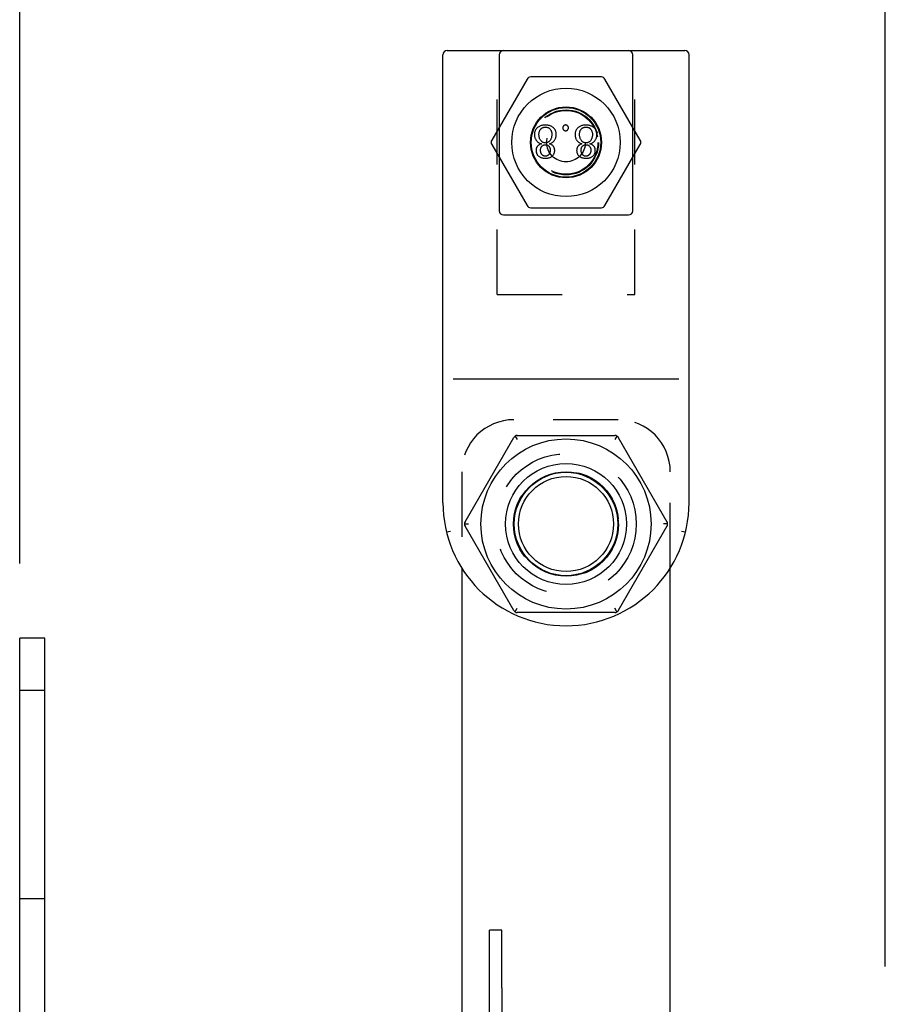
# Model space of a CAD drawing. Header units: inches. Extents: x 0 to 28.3, y 0 to 18.3.
# Tile 25 of 34: x 16.5 to 18.5, y 9.8 to 12.1. Entities that reach past the tile are written whole.
import ezdxf

# ---------------------------------------------------------------- set-up
doc = ezdxf.new("R2010")
doc.units = ezdxf.units.IN
doc.header["$LTSCALE"] = 1.558333
doc.header["$MEASUREMENT"] = 0
doc.header["$PDMODE"] = 3
doc.header["$PDSIZE"] = 0.3125
doc.linetypes.add('HIDDEN', pattern=[0.2, 0.1, -0.1])
doc.layers.get('0').update_dxf_attribs({"linetype": 'CONTINUOUS'})
doc.layers.get('Defpoints').update_dxf_attribs({"linetype": 'CONTINUOUS'})
doc.layers.add('DEFAULT_2', color=8, linetype='HIDDEN')
doc.layers.add('DIM', color=2, linetype='CONTINUOUS')
doc.styles.get("Standard").update_dxf_attribs({"font": 'txt', "width": 0.8})
doc.dimstyles.new('DIMSTYLE_1', dxfattribs={"dimtxt": 0.141667, "dimasz": 0.166667, "dimexe": 0.18, "dimexo": 0.0625, "dimgap": 0.09, "dimtad": 0, "dimtih": 1, "dimtoh": 1, "dimzin": 4, "dimdsep": 46, "dimtxsty": 'Standard', "dimblk": '_FILLED', "dimblk1": '_FILLED', "dimblk2": '_FILLED', "dimcen": 0.09, "dimadec": 0, "dimazin": 0, "dimtfac": 1, "dimtofl": 0, "dimtmove": 0, "dimatfit": 3, "dimldrblk": '_FILLED', "dimfxl": 0, "dimtolj": 1, "dimtzin": 4, "dimarcsym": 0})

# ---------------------------------------------------------------- blocks, each defined once
blk = doc.blocks.new('_FILLED')
at = {"color": 0, "linetype": 'ByBlock'}
blk.add_solid([(0, 0), (-1, 0.2), (-1, -0.2)], dxfattribs=at)
blk = doc.blocks.new('*D4')
at = {"layer": 'Defpoints', "color": 0, "linetype": 'Continuous', "lineweight": 0}
for p in [(16.4721, 12.5927), (16.4721, 10.7816), (18.5471, 9.8156)]:
    blk.add_point(p, dxfattribs=at)
at = {"layer": 'DIM', "color": 0, "linetype": 'Continuous', "lineweight": -2}
for p, q in [((16.4721, 10.8441), (16.4721, 12.7727)), ((18.5471, 9.8781), (18.5471, 12.7727)), ((16.6388, 12.5927), (17.2496, 12.5927)), ((18.3804, 12.5927), (17.7696, 12.5927))]:
    blk.add_line(p, q, dxfattribs=at)
at = {"layer": 'DIM', "color": 0, "linetype": 'Continuous', "lineweight": -2, "xscale": 0.1666666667, "yscale": 0.1666666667, "zscale": 0.1666666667, "rotation": 180}
blk.add_blockref('_FILLED', (16.4721, 12.5927), dxfattribs=at)
at = {"layer": 'DIM', "color": 0, "linetype": 'Continuous', "lineweight": -2, "xscale": 0.1666666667, "yscale": 0.1666666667, "zscale": 0.1666666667}
blk.add_blockref('_FILLED', (18.5471, 12.5927), dxfattribs=at)
at = {"layer": 'DIM', "color": 0, "linetype": 'Continuous', "insert": (17.5096, 12.5927), "char_height": 0.14167, "attachment_point": 5}
blk.add_mtext('\\A1;2.08\\PREF.', dxfattribs=at)

msp = doc.modelspace()

# ---------------------------------------------------------------- linework, layer by layer
at = {"color": 7, "linetype": 'Continuous'}
for p, q in [((17.4867, 10.9899), (17.4867, 12.0639)), ((17.4967, 12.0739), (18.0667, 12.0739)), ((17.6217, 12.0639), (17.6217, 11.8903)), ((17.9417, 11.8903), (17.9417, 12.0639)), ((18.0767, 10.9899), (18.0767, 12.0639)), ((17.6883, 12.0057), (17.6036, 11.8589)), ((17.8665, 12.0107), (17.697, 12.0107)), ((17.9598, 11.8589), (17.8751, 12.0057)), ((17.6036, 11.8489), (17.6883, 11.7022)), ((17.8751, 11.7022), (17.9598, 11.8489)), ((17.6217, 11.8175), (17.6217, 11.6899)), ((17.9417, 11.6899), (17.9417, 11.8175)), ((17.697, 11.6972), (17.8665, 11.6972)), ((17.6317, 11.6799), (17.9317, 11.6799)), ((17.511, 11.2869), (18.0525, 11.2869)), ((17.5396, 10.9439), (17.6563, 11.1461)), ((17.66, 11.1498), (17.665, 11.1411)), ((17.665, 11.1511), (17.8985, 11.1511)), ((17.9035, 11.1498), (17.8985, 11.1411)), ((17.9071, 11.1461), (18.0238, 10.9439)), ((17.5383, 10.9389), (17.5483, 10.9389)), ((17.6563, 10.7317), (17.5396, 10.9339)), ((18.0238, 10.9339), (17.9071, 10.7317)), ((18.0252, 10.9389), (18.0152, 10.9389)), ((17.5052, 10.9209), (17.4955, 10.9197)), ((18.068, 10.9197), (18.0583, 10.9209)), ((18.0684, 10.9203), (18.0686, 10.9209)), ((17.66, 10.7281), (17.665, 10.7367)), ((17.8985, 10.7267), (17.665, 10.7267)), ((17.9035, 10.7281), (17.8985, 10.7367)), ((16.5321, 10.6649), (16.4721, 10.6649)), ((16.5321, 9.6911), (16.5321, 10.6649))]:
    msp.add_line(p, q, dxfattribs=at)
at = {"color": 3, "linetype": 'Continuous'}
for p, q in [((17.5317, 10.8337), (17.5317, 9.7589)), ((18.0317, 9.7589), (18.0317, 10.8337)), ((16.4721, 6.4272), (16.4721, 10.6649))]:
    msp.add_line(p, q, dxfattribs=at)
at = {"linetype": 'HIDDEN'}
msp.add_line((16.4721, 10.0399), (16.4721, 10.5399), dxfattribs=at)
at = {"color": 8, "linetype": 'HIDDEN'}
for p, q in [((16.5321, 10.5399), (16.4721, 10.5399)), ((16.5321, 10.0399), (16.5321, 10.5399)), ((16.5321, 10.0399), (16.4721, 10.0399)), ((17.5981, 9.7149), (17.5981, 9.8264)), ((17.6281, 9.8264), (17.6281, 9.7149))]:
    msp.add_line(p, q, dxfattribs=at)
at = {"color": 7, "linetype": 'Continuous'}
for points in [[(17.7136, 11.8896), (17.7126, 11.8887), (17.7117, 11.8878), (17.7108, 11.8869), (17.71, 11.8859), (17.7093, 11.8849), (17.7087, 11.8838), (17.7081, 11.8827), (17.7076, 11.8816), (17.7072, 11.8803), (17.7068, 11.879), (17.7065, 11.8776), (17.7063, 11.8761), (17.7061, 11.8745), (17.7061, 11.8727)], [(17.7323, 11.8955), (17.73, 11.8955), (17.7279, 11.8953), (17.726, 11.895), (17.7242, 11.8946), (17.7224, 11.8942), (17.7208, 11.8936), (17.7193, 11.893), (17.7178, 11.8923), (17.7163, 11.8915), (17.715, 11.8906), (17.7136, 11.8896)], [(17.7168, 11.873), (17.7168, 11.8746), (17.717, 11.876), (17.7172, 11.8774), (17.7175, 11.8787), (17.7178, 11.8799), (17.7182, 11.881), (17.7187, 11.882), (17.7192, 11.883), (17.7197, 11.8839), (17.7204, 11.8848), (17.721, 11.8856)], [(17.721, 11.8856), (17.7218, 11.8864), (17.7225, 11.8871), (17.7233, 11.8877), (17.7241, 11.8883), (17.725, 11.8888), (17.7258, 11.8892), (17.7268, 11.8896), (17.7277, 11.8899), (17.7287, 11.8901), (17.7298, 11.8903), (17.731, 11.8904), (17.7323, 11.8905)], [(17.7508, 11.8897), (17.7494, 11.8907), (17.748, 11.8916), (17.7465, 11.8924), (17.745, 11.8931), (17.7434, 11.8937), (17.7418, 11.8942), (17.7401, 11.8947), (17.7383, 11.895), (17.7364, 11.8953), (17.7344, 11.8955), (17.7323, 11.8955)], [(17.7323, 11.8905), (17.7336, 11.8904), (17.7349, 11.8903), (17.736, 11.8901), (17.7371, 11.8899), (17.738, 11.8896), (17.7389, 11.8892), (17.7397, 11.8888), (17.7405, 11.8884), (17.7413, 11.8879), (17.742, 11.8873), (17.7426, 11.8867), (17.7433, 11.886), (17.7439, 11.8852)], [(17.7439, 11.8852), (17.7446, 11.8842), (17.7453, 11.8831), (17.7458, 11.882), (17.7463, 11.8808), (17.7468, 11.8797), (17.7471, 11.8784), (17.7474, 11.8772), (17.7476, 11.8758), (17.7477, 11.8744), (17.7478, 11.8728)], [(17.7585, 11.8728), (17.7584, 11.8747), (17.7583, 11.8763), (17.758, 11.8778), (17.7577, 11.8792), (17.7574, 11.8806), (17.7569, 11.8818), (17.7564, 11.883), (17.7558, 11.884), (17.7552, 11.8851), (17.7545, 11.8861), (17.7537, 11.887), (17.7528, 11.888), (17.7519, 11.8888), (17.7508, 11.8897)], [(17.7759, 11.8936), (17.7755, 11.8931), (17.7751, 11.8926), (17.7748, 11.8921), (17.7745, 11.8916), (17.7743, 11.8911), (17.7741, 11.8906), (17.774, 11.89), (17.7739, 11.8894), (17.7739, 11.8887)], [(17.7739, 11.8887), (17.7739, 11.8881), (17.774, 11.8875), (17.7741, 11.8869), (17.7743, 11.8864), (17.7745, 11.8859), (17.7748, 11.8854), (17.7751, 11.8849), (17.7755, 11.8844), (17.7759, 11.8839)], [(17.7807, 11.8956), (17.7801, 11.8956), (17.7795, 11.8955), (17.779, 11.8954), (17.7784, 11.8952), (17.7779, 11.895), (17.7774, 11.8947), (17.7769, 11.8944), (17.7764, 11.894), (17.7759, 11.8936)], [(17.7759, 11.8839), (17.7764, 11.8834), (17.7769, 11.883), (17.7774, 11.8827), (17.7779, 11.8824), (17.7784, 11.8822), (17.779, 11.882), (17.7795, 11.8819), (17.7801, 11.8818), (17.7807, 11.8818)], [(17.7856, 11.8936), (17.7851, 11.894), (17.7846, 11.8944), (17.7841, 11.8947), (17.7836, 11.895), (17.7831, 11.8952), (17.7826, 11.8954), (17.782, 11.8955), (17.7814, 11.8956), (17.7807, 11.8956)], [(17.7807, 11.8818), (17.7814, 11.8818), (17.782, 11.8819), (17.7826, 11.882), (17.7831, 11.8822), (17.7836, 11.8824), (17.7841, 11.8827), (17.7846, 11.883), (17.7851, 11.8834), (17.7856, 11.8838)], [(17.7875, 11.8887), (17.7875, 11.8894), (17.7874, 11.89), (17.7873, 11.8906), (17.7871, 11.8912), (17.7869, 11.8917), (17.7866, 11.8922), (17.7863, 11.8927), (17.786, 11.8931), (17.7856, 11.8936)], [(17.7856, 11.8838), (17.786, 11.8843), (17.7864, 11.8848), (17.7867, 11.8853), (17.7869, 11.8858), (17.7871, 11.8863), (17.7873, 11.8869), (17.7874, 11.8874), (17.7875, 11.888), (17.7875, 11.8887)], [(17.8109, 11.8896), (17.8099, 11.8887), (17.809, 11.8878), (17.8081, 11.8869), (17.8073, 11.8859), (17.8066, 11.8849), (17.806, 11.8838), (17.8054, 11.8827), (17.8049, 11.8816), (17.8045, 11.8803), (17.8041, 11.879), (17.8038, 11.8776), (17.8036, 11.8761), (17.8034, 11.8745), (17.8034, 11.8727)], [(17.8296, 11.8955), (17.8273, 11.8955), (17.8252, 11.8953), (17.8233, 11.895), (17.8214, 11.8946), (17.8197, 11.8942), (17.8181, 11.8936), (17.8165, 11.893), (17.8151, 11.8923), (17.8136, 11.8915), (17.8123, 11.8906), (17.8109, 11.8896)], [(17.8141, 11.873), (17.8141, 11.8746), (17.8143, 11.876), (17.8145, 11.8774), (17.8148, 11.8787), (17.8151, 11.8799), (17.8155, 11.881), (17.8159, 11.882), (17.8165, 11.883), (17.817, 11.8839), (17.8176, 11.8848), (17.8183, 11.8856)], [(17.8183, 11.8856), (17.8191, 11.8864), (17.8198, 11.8871), (17.8206, 11.8877), (17.8214, 11.8883), (17.8223, 11.8888), (17.8231, 11.8892), (17.824, 11.8896), (17.825, 11.8899), (17.826, 11.8901), (17.8271, 11.8903), (17.8283, 11.8904), (17.8296, 11.8905)], [(17.8481, 11.8897), (17.8467, 11.8907), (17.8453, 11.8916), (17.8438, 11.8924), (17.8423, 11.8931), (17.8407, 11.8937), (17.8391, 11.8942), (17.8374, 11.8947), (17.8356, 11.895), (17.8337, 11.8953), (17.8317, 11.8955), (17.8296, 11.8955)], [(17.8296, 11.8905), (17.8309, 11.8904), (17.8322, 11.8903), (17.8333, 11.8901), (17.8344, 11.8899), (17.8353, 11.8896), (17.8362, 11.8892), (17.837, 11.8888), (17.8378, 11.8884), (17.8385, 11.8879), (17.8392, 11.8873), (17.8399, 11.8867), (17.8406, 11.886), (17.8412, 11.8852)], [(17.8412, 11.8852), (17.8419, 11.8842), (17.8426, 11.8831), (17.8431, 11.882), (17.8436, 11.8808), (17.844, 11.8797), (17.8444, 11.8784), (17.8447, 11.8772), (17.8449, 11.8758), (17.845, 11.8744), (17.8451, 11.8728)], [(17.8558, 11.8728), (17.8557, 11.8747), (17.8556, 11.8763), (17.8553, 11.8778), (17.855, 11.8792), (17.8546, 11.8806), (17.8542, 11.8818), (17.8537, 11.883), (17.8531, 11.884), (17.8525, 11.8851), (17.8518, 11.8861), (17.851, 11.887), (17.8501, 11.888), (17.8492, 11.8888), (17.8481, 11.8897)], [(17.7061, 11.8727), (17.7061, 11.8709), (17.7063, 11.8693), (17.7065, 11.8678), (17.7069, 11.8663), (17.7073, 11.8649), (17.7077, 11.8635), (17.7083, 11.8622), (17.709, 11.861), (17.7097, 11.8597), (17.7106, 11.8585)], [(17.7106, 11.8585), (17.7115, 11.8574), (17.7124, 11.8563), (17.7134, 11.8554), (17.7145, 11.8545), (17.7156, 11.8537), (17.7168, 11.8529), (17.7181, 11.8522), (17.7195, 11.8516), (17.7211, 11.851), (17.7227, 11.8505)], [(17.7208, 11.8591), (17.7199, 11.8606), (17.7192, 11.862), (17.7185, 11.8635), (17.718, 11.865), (17.7176, 11.8665), (17.7172, 11.868), (17.717, 11.8696), (17.7168, 11.8713), (17.7168, 11.873)], [(17.7323, 11.8528), (17.7311, 11.8528), (17.73, 11.853), (17.729, 11.8531), (17.7281, 11.8534), (17.7272, 11.8537), (17.7264, 11.854), (17.7256, 11.8544), (17.7248, 11.8549), (17.7241, 11.8554), (17.7234, 11.856), (17.7227, 11.8566), (17.722, 11.8573), (17.7214, 11.8582), (17.7208, 11.8591)], [(17.7436, 11.8587), (17.7429, 11.8578), (17.7422, 11.8569), (17.7415, 11.8562), (17.7407, 11.8556), (17.7399, 11.855), (17.7391, 11.8545), (17.7383, 11.8541), (17.7374, 11.8537), (17.7365, 11.8534), (17.7356, 11.8531), (17.7346, 11.853), (17.7335, 11.8528), (17.7323, 11.8528)], [(17.7419, 11.8505), (17.7436, 11.851), (17.7451, 11.8516), (17.7465, 11.8522), (17.7477, 11.8528), (17.7489, 11.8535), (17.75, 11.8543), (17.751, 11.8551), (17.7519, 11.856), (17.7528, 11.8569), (17.7536, 11.8579), (17.7544, 11.859)], [(17.7478, 11.8728), (17.7477, 11.871), (17.7476, 11.8694), (17.7473, 11.8678), (17.747, 11.8663), (17.7467, 11.8649), (17.7462, 11.8636), (17.7457, 11.8623), (17.7451, 11.8611), (17.7444, 11.8599), (17.7436, 11.8587)], [(17.7544, 11.859), (17.7553, 11.8605), (17.756, 11.8619), (17.7567, 11.8634), (17.7572, 11.8649), (17.7577, 11.8664), (17.758, 11.8679), (17.7583, 11.8695), (17.7584, 11.8712), (17.7585, 11.8728)], [(17.8034, 11.8727), (17.8034, 11.8709), (17.8036, 11.8693), (17.8038, 11.8678), (17.8041, 11.8663), (17.8046, 11.8649), (17.805, 11.8635), (17.8056, 11.8622), (17.8063, 11.861), (17.807, 11.8597), (17.8078, 11.8585)], [(17.8078, 11.8585), (17.8088, 11.8574), (17.8097, 11.8563), (17.8107, 11.8554), (17.8118, 11.8545), (17.8129, 11.8537), (17.8141, 11.8529), (17.8154, 11.8522), (17.8168, 11.8516), (17.8183, 11.851), (17.82, 11.8505)], [(17.8181, 11.8591), (17.8172, 11.8606), (17.8165, 11.862), (17.8158, 11.8635), (17.8153, 11.865), (17.8149, 11.8665), (17.8145, 11.868), (17.8143, 11.8696), (17.8141, 11.8713), (17.8141, 11.873)], [(17.8296, 11.8528), (17.8284, 11.8528), (17.8273, 11.853), (17.8263, 11.8531), (17.8254, 11.8534), (17.8245, 11.8537), (17.8237, 11.854), (17.8229, 11.8544), (17.8221, 11.8549), (17.8214, 11.8554), (17.8207, 11.856), (17.82, 11.8566), (17.8193, 11.8573), (17.8187, 11.8582), (17.8181, 11.8591)], [(17.8409, 11.8587), (17.8402, 11.8578), (17.8395, 11.8569), (17.8388, 11.8562), (17.838, 11.8556), (17.8372, 11.855), (17.8364, 11.8545), (17.8356, 11.8541), (17.8347, 11.8537), (17.8338, 11.8534), (17.8329, 11.8531), (17.8319, 11.853), (17.8308, 11.8528), (17.8296, 11.8528)], [(17.8392, 11.8505), (17.8409, 11.851), (17.8424, 11.8516), (17.8438, 11.8522), (17.845, 11.8528), (17.8462, 11.8535), (17.8473, 11.8543), (17.8483, 11.8551), (17.8492, 11.856), (17.8501, 11.8569), (17.8509, 11.8579), (17.8517, 11.859)], [(17.8451, 11.8728), (17.845, 11.871), (17.8449, 11.8694), (17.8446, 11.8678), (17.8443, 11.8663), (17.8439, 11.8649), (17.8435, 11.8636), (17.843, 11.8623), (17.8424, 11.8611), (17.8417, 11.8599), (17.8409, 11.8587)], [(17.8517, 11.859), (17.8526, 11.8605), (17.8533, 11.8619), (17.854, 11.8634), (17.8545, 11.8649), (17.855, 11.8664), (17.8553, 11.8679), (17.8556, 11.8695), (17.8557, 11.8712), (17.8558, 11.8728)], [(17.7227, 11.8505), (17.7211, 11.85), (17.7197, 11.8494), (17.7185, 11.8489), (17.7174, 11.8482), (17.7164, 11.8476), (17.7155, 11.8469), (17.7147, 11.8462), (17.714, 11.8455), (17.7133, 11.8448), (17.7127, 11.844), (17.7122, 11.8431), (17.7117, 11.8423), (17.7112, 11.8413), (17.7109, 11.8404), (17.7105, 11.8393), (17.7103, 11.8382), (17.7101, 11.837), (17.71, 11.8356), (17.7099, 11.8342)], [(17.7099, 11.8342), (17.71, 11.8329), (17.7101, 11.8316), (17.7103, 11.8305), (17.7106, 11.8293), (17.7109, 11.8283), (17.7113, 11.8272), (17.7118, 11.8263), (17.7123, 11.8253), (17.7129, 11.8244), (17.7136, 11.8235), (17.7144, 11.8226), (17.7153, 11.8217), (17.7164, 11.8208)], [(17.7206, 11.8353), (17.7207, 11.8366), (17.7208, 11.8378), (17.721, 11.8389), (17.7212, 11.84), (17.7215, 11.8409), (17.7219, 11.8418), (17.7223, 11.8426), (17.7228, 11.8433), (17.7233, 11.8441), (17.7238, 11.8447)], [(17.7238, 11.8247), (17.7233, 11.8254), (17.7228, 11.8262), (17.7223, 11.827), (17.7219, 11.8279), (17.7216, 11.8289), (17.7213, 11.83), (17.721, 11.8311), (17.7208, 11.8324), (17.7207, 11.8338), (17.7206, 11.8353)], [(17.7238, 11.8447), (17.7244, 11.8454), (17.725, 11.8459), (17.7257, 11.8464), (17.7263, 11.8468), (17.727, 11.8472), (17.7277, 11.8475), (17.7285, 11.8478), (17.7293, 11.848), (17.7302, 11.8481), (17.7312, 11.8482), (17.7323, 11.8483)], [(17.7323, 11.8483), (17.7334, 11.8482), (17.7344, 11.8481), (17.7353, 11.848), (17.7362, 11.8478), (17.7369, 11.8475), (17.7377, 11.8472), (17.7383, 11.8469), (17.7389, 11.8465), (17.7395, 11.846), (17.74, 11.8456), (17.7405, 11.845), (17.741, 11.8445)], [(17.7439, 11.8352), (17.7439, 11.8337), (17.7438, 11.8324), (17.7436, 11.8313), (17.7433, 11.8302), (17.743, 11.8292), (17.7427, 11.8283), (17.7423, 11.8274), (17.7419, 11.8267), (17.7414, 11.8259), (17.7409, 11.8252), (17.7403, 11.8246)], [(17.741, 11.8445), (17.7416, 11.8436), (17.7421, 11.8428), (17.7426, 11.8419), (17.743, 11.8409), (17.7433, 11.8399), (17.7436, 11.8389), (17.7438, 11.8377), (17.7439, 11.8365), (17.7439, 11.8352)], [(17.7546, 11.8342), (17.7546, 11.8357), (17.7545, 11.837), (17.7543, 11.8382), (17.754, 11.8393), (17.7537, 11.8404), (17.7533, 11.8414), (17.7529, 11.8423), (17.7524, 11.8432), (17.7519, 11.844), (17.7513, 11.8448), (17.7506, 11.8455), (17.7499, 11.8462), (17.7491, 11.8469), (17.7482, 11.8476), (17.7472, 11.8482), (17.7461, 11.8489), (17.7448, 11.8494), (17.7435, 11.85), (17.7419, 11.8505)], [(17.7485, 11.821), (17.7495, 11.8218), (17.7503, 11.8227), (17.7511, 11.8236), (17.7518, 11.8245), (17.7524, 11.8254), (17.7529, 11.8264), (17.7533, 11.8274), (17.7537, 11.8284), (17.754, 11.8294), (17.7543, 11.8305), (17.7545, 11.8317), (17.7546, 11.8329), (17.7546, 11.8342)], [(17.82, 11.8505), (17.8184, 11.85), (17.817, 11.8494), (17.8158, 11.8489), (17.8147, 11.8482), (17.8137, 11.8476), (17.8128, 11.8469), (17.812, 11.8462), (17.8113, 11.8455), (17.8106, 11.8448), (17.81, 11.844), (17.8095, 11.8431), (17.809, 11.8423), (17.8085, 11.8413), (17.8082, 11.8404), (17.8078, 11.8393), (17.8076, 11.8382), (17.8074, 11.837), (17.8073, 11.8356), (17.8072, 11.8342)], [(17.8072, 11.8342), (17.8073, 11.8329), (17.8074, 11.8316), (17.8076, 11.8305), (17.8079, 11.8293), (17.8082, 11.8283), (17.8086, 11.8272), (17.8091, 11.8263), (17.8096, 11.8253), (17.8102, 11.8244), (17.8109, 11.8235), (17.8117, 11.8226), (17.8126, 11.8217), (17.8136, 11.8208)], [(17.8179, 11.8353), (17.818, 11.8366), (17.8181, 11.8378), (17.8183, 11.8389), (17.8185, 11.84), (17.8188, 11.8409), (17.8192, 11.8418), (17.8196, 11.8426), (17.82, 11.8433), (17.8206, 11.8441), (17.8211, 11.8447)], [(17.8211, 11.8247), (17.8206, 11.8254), (17.8201, 11.8262), (17.8196, 11.827), (17.8192, 11.8279), (17.8189, 11.8289), (17.8186, 11.83), (17.8183, 11.8311), (17.8181, 11.8324), (17.818, 11.8338), (17.8179, 11.8353)], [(17.8211, 11.8447), (17.8217, 11.8454), (17.8223, 11.8459), (17.823, 11.8464), (17.8236, 11.8468), (17.8243, 11.8472), (17.825, 11.8475), (17.8258, 11.8478), (17.8266, 11.848), (17.8275, 11.8481), (17.8285, 11.8482), (17.8296, 11.8483)], [(17.8296, 11.8483), (17.8307, 11.8482), (17.8317, 11.8481), (17.8326, 11.848), (17.8335, 11.8478), (17.8342, 11.8475), (17.8349, 11.8472), (17.8356, 11.8469), (17.8362, 11.8465), (17.8368, 11.846), (17.8373, 11.8456), (17.8378, 11.845), (17.8383, 11.8445)], [(17.8412, 11.8352), (17.8412, 11.8337), (17.8411, 11.8324), (17.8409, 11.8313), (17.8406, 11.8302), (17.8403, 11.8292), (17.84, 11.8283), (17.8396, 11.8274), (17.8392, 11.8267), (17.8387, 11.8259), (17.8382, 11.8252), (17.8376, 11.8246)], [(17.8383, 11.8445), (17.8389, 11.8436), (17.8394, 11.8428), (17.8399, 11.8419), (17.8403, 11.8409), (17.8406, 11.8399), (17.8409, 11.8389), (17.8411, 11.8377), (17.8412, 11.8365), (17.8412, 11.8352)], [(17.8519, 11.8342), (17.8519, 11.8357), (17.8518, 11.837), (17.8516, 11.8382), (17.8513, 11.8393), (17.851, 11.8404), (17.8506, 11.8414), (17.8502, 11.8423), (17.8497, 11.8432), (17.8492, 11.844), (17.8486, 11.8448), (17.8479, 11.8455), (17.8472, 11.8462), (17.8464, 11.8469), (17.8455, 11.8476), (17.8445, 11.8482), (17.8434, 11.8489), (17.8421, 11.8494), (17.8407, 11.85), (17.8392, 11.8505)], [(17.8458, 11.821), (17.8468, 11.8218), (17.8476, 11.8227), (17.8484, 11.8236), (17.8491, 11.8245), (17.8497, 11.8254), (17.8502, 11.8264), (17.8506, 11.8274), (17.851, 11.8284), (17.8513, 11.8294), (17.8516, 11.8305), (17.8518, 11.8317), (17.8519, 11.8329), (17.8519, 11.8342)], [(17.7164, 11.8208), (17.7175, 11.82), (17.7186, 11.8192), (17.7198, 11.8185), (17.7211, 11.8179), (17.7224, 11.8174), (17.7238, 11.8169), (17.7253, 11.8165), (17.7269, 11.8161), (17.7285, 11.8159), (17.7303, 11.8158), (17.7323, 11.8157)], [(17.7323, 11.8207), (17.7314, 11.8208), (17.7305, 11.8209), (17.7297, 11.821), (17.7289, 11.8212), (17.7282, 11.8215), (17.7275, 11.8217), (17.7268, 11.8221), (17.7262, 11.8225), (17.7256, 11.8229), (17.725, 11.8234), (17.7244, 11.824), (17.7238, 11.8247)], [(17.7403, 11.8246), (17.7395, 11.8238), (17.7388, 11.8231), (17.738, 11.8226), (17.7373, 11.8221), (17.7366, 11.8217), (17.7359, 11.8214), (17.7352, 11.8212), (17.7345, 11.821), (17.7338, 11.8208), (17.7331, 11.8208), (17.7323, 11.8207)], [(17.7323, 11.8157), (17.7344, 11.8158), (17.7363, 11.8159), (17.738, 11.8162), (17.7397, 11.8165), (17.7412, 11.817), (17.7426, 11.8174), (17.7439, 11.818), (17.7451, 11.8186), (17.7463, 11.8193), (17.7474, 11.8201), (17.7485, 11.821)], [(17.8136, 11.8208), (17.8148, 11.82), (17.8159, 11.8192), (17.8171, 11.8185), (17.8184, 11.8179), (17.8197, 11.8174), (17.8211, 11.8169), (17.8226, 11.8165), (17.8242, 11.8161), (17.8258, 11.8159), (17.8276, 11.8158), (17.8296, 11.8157)], [(17.8296, 11.8207), (17.8287, 11.8208), (17.8278, 11.8209), (17.827, 11.821), (17.8262, 11.8212), (17.8255, 11.8215), (17.8248, 11.8217), (17.8241, 11.8221), (17.8235, 11.8225), (17.8229, 11.8229), (17.8223, 11.8234), (17.8217, 11.824), (17.8211, 11.8247)], [(17.8376, 11.8246), (17.8368, 11.8238), (17.8361, 11.8231), (17.8353, 11.8226), (17.8346, 11.8221), (17.8339, 11.8217), (17.8332, 11.8214), (17.8325, 11.8212), (17.8318, 11.821), (17.8311, 11.8208), (17.8304, 11.8208), (17.8296, 11.8207)], [(17.8296, 11.8157), (17.8317, 11.8158), (17.8336, 11.8159), (17.8353, 11.8162), (17.837, 11.8165), (17.8385, 11.817), (17.8399, 11.8174), (17.8412, 11.818), (17.8424, 11.8186), (17.8436, 11.8193), (17.8447, 11.8201), (17.8458, 11.821)], [(17.4949, 10.9209), (17.4951, 10.9203), (17.4953, 10.9199), (17.4955, 10.9197)], [(18.068, 10.9197), (18.0682, 10.9199), (18.0684, 10.9203)]]:
    msp.add_lwpolyline(points, dxfattribs=at)
for centre, radius in [((17.7817, 11.8539), 0.13), ((17.7817, 11.8539), 0.085), ((17.7817, 11.8539), 0.0835), ((17.7817, 10.9389), 0.204), ((17.7817, 10.9389), 0.145), ((17.7817, 10.9389), 0.125), ((17.7817, 10.9389), 0.124), ((17.7817, 10.9389), 0.114)]:
    msp.add_circle(centre, radius, dxfattribs=at)
at = {"color": 8, "linetype": 'HIDDEN'}
for centre, radius in [((17.7817, 11.8539), 0.078), ((17.7817, 11.8539), 0.0765), ((17.7817, 10.9389), 0.126)]:
    msp.add_circle(centre, radius, dxfattribs=at)
at = {"linetype": 'HIDDEN'}
msp.add_circle((17.7817, 10.9389), 0.125, dxfattribs=at)
at = {"color": 7, "linetype": 'Continuous'}
for centre, radius, start, end in [((17.4967, 12.0639), 0.01, 90, 180), ((17.6317, 12.0639), 0.01, 90, 180), ((17.9317, 12.0639), 0.01, 0, 90), ((18.0667, 12.0639), 0.01, 0, 90), ((17.697, 12.0007), 0.01, 90, 150), ((17.8665, 12.0007), 0.01, 30, 90), ((17.6123, 11.8539), 0.01, 150, 210), ((17.9512, 11.8539), 0.01, 330, 30), ((17.6317, 11.6899), 0.01, 180.0161, 270), ((17.697, 11.7072), 0.01, 210, 270), ((17.8665, 11.7072), 0.01, 270, 330), ((17.9317, 11.6899), 0.01, 270.0122, 360), ((17.665, 11.1411), 0.01, 90, 150), ((17.8985, 11.1411), 0.01, 30, 90), ((17.7817, 10.9899), 0.295, 180, 360), ((17.5483, 10.9389), 0.01, 150, 210), ((18.0152, 10.9389), 0.01, 330, 30), ((17.665, 10.7367), 0.01, 210, 270), ((17.8985, 10.7367), 0.01, 270, 330)]:
    msp.add_arc(centre, radius, start, end, dxfattribs=at)
at = {"layer": 'DEFAULT_2', "color": 8, "linetype": 'HIDDEN'}
for p, q in [((17.6167, 11.4889), (17.6167, 12.0739)), ((17.9467, 11.4889), (17.9467, 12.0739)), ((17.6217, 11.8903), (17.6217, 11.8175)), ((17.9417, 11.8175), (17.9417, 11.8903)), ((17.6167, 11.4889), (17.9467, 11.4889)), ((17.5981, 9.8264), (17.5981, 9.9649)), ((17.6281, 9.9649), (17.5981, 9.9649)), ((17.6281, 9.8264), (17.6281, 9.9649))]:
    msp.add_line(p, q, dxfattribs=at)
at = {"layer": 'DEFAULT_2', "linetype": 'HIDDEN'}
for p, q in [((17.9067, 11.1889), (17.6567, 11.1889)), ((17.5317, 11.0639), (17.5317, 10.8337)), ((18.0317, 10.8337), (18.0317, 11.0639))]:
    msp.add_line(p, q, dxfattribs=at)
at = {"layer": 'DEFAULT_2', "color": 8, "linetype": 'HIDDEN'}
for centre, radius in [((17.7817, 11.8539), 0.0465), ((17.7817, 10.9389), 0.1685)]:
    msp.add_circle(centre, radius, dxfattribs=at)
at = {"layer": 'DEFAULT_2', "linetype": 'HIDDEN'}
for centre, start, end in [((17.6567, 11.0639), 90, 180), ((17.9067, 11.0639), 0, 90)]:
    msp.add_arc(centre, 0.125, start, end, dxfattribs=at)

# ---------------------------------------------------------------- dimensions: what is measured, and where the dimension line sits
at = {"layer": 'DIM', "color": 2, "linetype": 'Continuous'}
dim = msp.add_linear_dim(base=(16.472109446, 12.5927290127), p1=(18.547109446, 9.8155880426), p2=(16.472109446, 10.7815880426), angle=180, text='<>\\PREF.', dimstyle='DIMSTYLE_1', dxfattribs=at)
dim.commit()
dim.dimension.update_dxf_attribs({"geometry": '*D4', "text_midpoint": (17.509609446, 12.5927290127), "dimtype": 160})

doc.saveas('drawing.dxf')
